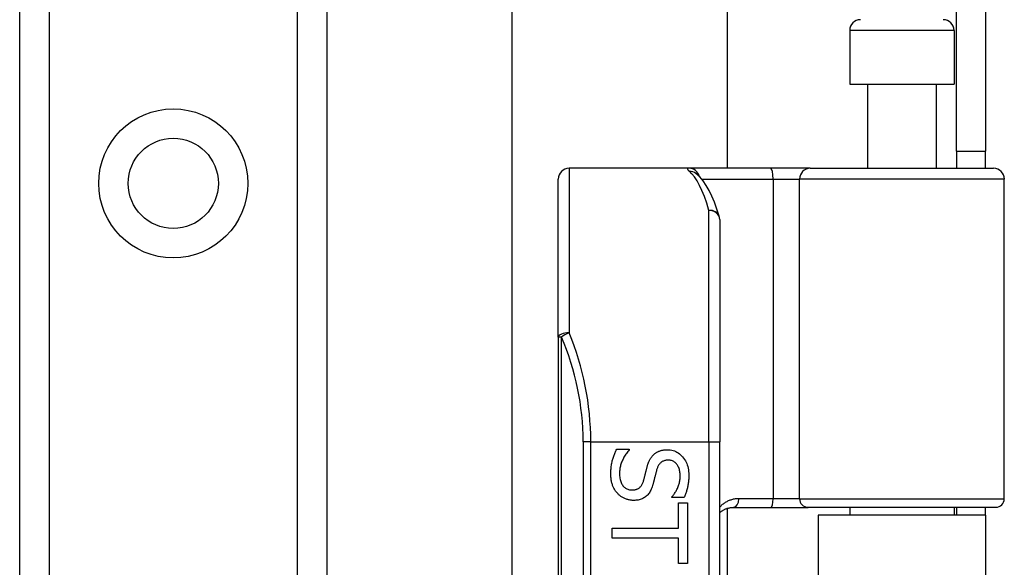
# Model space of a CAD drawing. Header units: inches. Extents: x 2.3 to 72.2, y 3.3 to 39.4.
# Tile 28 of 77: x 12.4 to 14.2, y 12.3 to 13.3. Entities that reach past the tile are written whole.
import ezdxf

# ---------------------------------------------------------------- set-up
doc = ezdxf.new("R2010")
doc.units = ezdxf.units.IN
doc.header["$MEASUREMENT"] = 0
doc.layers.add('Visible Edges(ANSI)', color=7, linetype='Continuous', lineweight=25)
doc.layers.add('Visible Tangent Edges(ANSI)', color=7, linetype='Continuous', lineweight=25)

msp = doc.modelspace()

# ---------------------------------------------------------------- linework, layer by layer
at = {"layer": 'Visible Edges(ANSI)'}
for p, q in [((12.4071, 8.7737), (12.4071, 26.1595)), ((12.9691, 26.1595), (12.9691, 8.7737)), ((13.308, 12.2501), (13.308, 22.6832)), ((13.7017, 21.8681), (13.7017, 13.0651)), ((14.1211, 13.0961), (14.1211, 13.4081)), ((14.1741, 13.4081), (14.1741, 13.0961)), ((13.9257, 13.3171), (13.9257, 13.2187)), ((14.1166, 13.3171), (14.1166, 13.2187)), ((13.9257, 13.2187), (14.1166, 13.2187)), ((13.9581, 13.2187), (13.9581, 13.0651)), ((14.0841, 13.2187), (14.0841, 13.0651)), ((14.1211, 13.0961), (14.1741, 13.0961)), ((14.1211, 13.0961), (14.1211, 13.0651)), ((14.1741, 13.0651), (14.1741, 13.0961)), ((13.6318, 13.0651), (13.4123, 13.0651)), ((13.7812, 13.0651), (13.6318, 13.0651)), ((13.8536, 13.0651), (13.7812, 13.0651)), ((13.8536, 13.0651), (14.189, 13.0651)), ((13.3926, 12.7562), (13.3926, 13.0454)), ((13.6445, 13.0557), (13.644, 13.0561)), ((14.2086, 12.4608), (14.2086, 13.0454)), ((13.6879, 12.9714), (13.6879, 12.5651)), ((13.3926, 12.7562), (13.3926, 10.874)), ((13.6879, 11.0651), (13.6879, 12.5651)), ((13.4995, 12.5514), (13.5225, 12.5514)), ((13.5225, 12.5514), (13.5225, 12.55)), ((13.6006, 12.4631), (13.6006, 12.4644)), ((13.6225, 12.4631), (13.6006, 12.4631)), ((13.6127, 12.4531), (13.629, 12.4531)), ((13.6127, 12.4069), (13.6127, 12.4531)), ((13.629, 12.4531), (13.629, 12.3423)), ((13.7017, 12.4432), (13.7017, 11.1871)), ((13.7137, 12.445), (13.7821, 12.445)), ((13.7821, 12.445), (13.8496, 12.445)), ((14.1929, 12.445), (13.8496, 12.445)), ((14.1741, 12.4306), (13.8681, 12.4306)), ((13.8681, 12.4306), (13.8681, 11.1996)), ((13.9257, 12.445), (13.9257, 12.4306)), ((14.1166, 12.445), (14.1166, 12.4306)), ((14.1211, 12.445), (14.1211, 12.4306)), ((14.1741, 12.4306), (14.1741, 12.445)), ((14.1741, 12.4306), (14.1741, 11.1996)), ((13.4912, 12.3886), (13.4912, 12.4069)), ((13.4912, 12.4069), (13.6127, 12.4069)), ((13.6127, 12.3886), (13.4912, 12.3886)), ((13.6127, 12.3423), (13.6127, 12.3886)), ((13.629, 12.3423), (13.6127, 12.3423))]:
    msp.add_line(p, q, dxfattribs=at)
at = {"layer": 'Visible Edges(ANSI)', "flags": 128}
for points in [[(13.687, 12.9772), (13.6827, 12.9905), (13.6782, 13.0029), (13.6734, 13.0142), (13.6685, 13.0245), (13.6632, 13.0338), (13.6576, 13.0421), (13.6514, 13.0494), (13.6445, 13.0557)], [(13.4887, 12.5062), (13.4888, 12.5086), (13.4888, 12.511), (13.4889, 12.5134), (13.4891, 12.5156), (13.4893, 12.5179), (13.4895, 12.52), (13.4898, 12.5221), (13.4901, 12.5241), (13.4905, 12.5261), (13.4909, 12.528), (13.4914, 12.5298), (13.4919, 12.5316), (13.4924, 12.5334), (13.493, 12.5351), (13.4935, 12.5368), (13.4941, 12.5385), (13.4947, 12.5402), (13.4953, 12.5418), (13.496, 12.5434), (13.4966, 12.5451), (13.4973, 12.5467), (13.498, 12.5483), (13.4987, 12.5498), (13.4995, 12.5514)], [(13.5225, 12.55), (13.5211, 12.5485), (13.5197, 12.547), (13.5185, 12.5454), (13.5172, 12.5437), (13.5161, 12.5421), (13.5149, 12.5404), (13.5139, 12.5387), (13.5128, 12.5369), (13.5119, 12.5351), (13.511, 12.5333), (13.5101, 12.5314), (13.5093, 12.5296), (13.5085, 12.5277), (13.5079, 12.5258), (13.5072, 12.5239), (13.5067, 12.522), (13.5062, 12.5202), (13.5058, 12.5183), (13.5054, 12.5165), (13.5051, 12.5147), (13.5049, 12.5129), (13.5047, 12.5111), (13.5046, 12.5093), (13.5046, 12.5075)], [(13.555, 12.5187), (13.5553, 12.5198), (13.5556, 12.521), (13.556, 12.5221), (13.5563, 12.5233), (13.5567, 12.5244), (13.5571, 12.5254), (13.5575, 12.5265), (13.5579, 12.5275), (13.5583, 12.5285), (13.5588, 12.5295), (13.5592, 12.5305), (13.5597, 12.5315), (13.5602, 12.5324), (13.5607, 12.5333), (13.5612, 12.5342), (13.5618, 12.5351), (13.5624, 12.5359), (13.563, 12.5368), (13.5636, 12.5376), (13.5643, 12.5384), (13.565, 12.5392), (13.5657, 12.54), (13.5664, 12.5407), (13.5671, 12.5414)], [(13.5671, 12.5414), (13.5679, 12.5421), (13.5687, 12.5428), (13.5695, 12.5435), (13.5704, 12.5441), (13.5712, 12.5447), (13.5721, 12.5452), (13.573, 12.5458), (13.5739, 12.5463), (13.5749, 12.5467), (13.5759, 12.5472), (13.5768, 12.5476), (13.5779, 12.548), (13.5789, 12.5484), (13.58, 12.5488), (13.581, 12.5491), (13.5822, 12.5493), (13.5833, 12.5496), (13.5845, 12.5498), (13.5857, 12.55), (13.5869, 12.5501), (13.5881, 12.5502), (13.5894, 12.5503), (13.5907, 12.5504), (13.592, 12.5504)], [(13.592, 12.5504), (13.5948, 12.5503), (13.5975, 12.55), (13.6001, 12.5496), (13.6026, 12.5489), (13.6051, 12.5481), (13.6074, 12.5471), (13.6097, 12.5459), (13.612, 12.5446), (13.6141, 12.543), (13.6162, 12.5413), (13.6182, 12.5394), (13.6201, 12.5373), (13.6219, 12.5351), (13.6236, 12.5328), (13.6251, 12.5303), (13.6264, 12.5278), (13.6276, 12.5252), (13.6286, 12.5225), (13.6295, 12.5196), (13.6302, 12.5167), (13.6307, 12.5137), (13.6311, 12.5106), (13.6314, 12.5074), (13.6315, 12.504)], [(13.5939, 12.5313), (13.5925, 12.5313), (13.5911, 12.5312), (13.5898, 12.531), (13.5885, 12.5308), (13.5873, 12.5305), (13.5861, 12.5301), (13.585, 12.5297), (13.5839, 12.5292), (13.5828, 12.5287), (13.5819, 12.5281), (13.5809, 12.5274), (13.58, 12.5267), (13.5792, 12.5259), (13.5784, 12.525), (13.5776, 12.5241), (13.5769, 12.5231), (13.5762, 12.5221), (13.5756, 12.521), (13.5749, 12.5199), (13.5744, 12.5187), (13.5738, 12.5174), (13.5734, 12.5161), (13.5729, 12.5147), (13.5725, 12.5133)], [(13.6156, 12.5028), (13.6156, 12.5049), (13.6154, 12.5069), (13.6152, 12.5089), (13.6149, 12.5108), (13.6146, 12.5126), (13.6141, 12.5143), (13.6136, 12.516), (13.6129, 12.5176), (13.6122, 12.5192), (13.6115, 12.5207), (13.6106, 12.5221), (13.6096, 12.5234), (13.6086, 12.5247), (13.6075, 12.5258), (13.6064, 12.5269), (13.6052, 12.5278), (13.604, 12.5286), (13.6027, 12.5293), (13.6014, 12.5299), (13.6, 12.5304), (13.5986, 12.5308), (13.5971, 12.5311), (13.5955, 12.5312), (13.5939, 12.5313)], [(13.5013, 12.4702), (13.5003, 12.4713), (13.4993, 12.4725), (13.4984, 12.4736), (13.4975, 12.4748), (13.4967, 12.476), (13.4959, 12.4772), (13.4952, 12.4785), (13.4945, 12.4798), (13.4938, 12.4811), (13.4931, 12.4824), (13.4925, 12.4838), (13.492, 12.4852), (13.4915, 12.4866), (13.491, 12.4881), (13.4906, 12.4896), (13.4902, 12.4912), (13.4898, 12.4929), (13.4896, 12.4946), (13.4893, 12.4964), (13.4891, 12.4982), (13.4889, 12.5001), (13.4888, 12.5021), (13.4888, 12.5041), (13.4887, 12.5062)], [(13.5046, 12.5075), (13.5046, 12.505), (13.5048, 12.5026), (13.505, 12.5004), (13.5053, 12.4982), (13.5057, 12.4961), (13.5062, 12.4942), (13.5068, 12.4923), (13.5074, 12.4906), (13.5082, 12.4889), (13.509, 12.4873), (13.5099, 12.4859), (13.5109, 12.4846), (13.512, 12.4833), (13.5131, 12.4822), (13.5143, 12.4812), (13.5156, 12.4802), (13.5169, 12.4794), (13.5182, 12.4787), (13.5197, 12.4781), (13.5211, 12.4777), (13.5227, 12.4773), (13.5243, 12.477), (13.5259, 12.4768), (13.5276, 12.4768)], [(13.5487, 12.4938), (13.549, 12.4948), (13.5493, 12.4959), (13.5496, 12.4969), (13.5498, 12.4979), (13.5501, 12.4989), (13.5504, 12.4999), (13.5506, 12.5008), (13.5508, 12.5018), (13.5511, 12.5027), (13.5513, 12.5036), (13.5515, 12.5045), (13.5517, 12.5054), (13.5519, 12.5063), (13.5522, 12.5073), (13.5524, 12.5083), (13.5526, 12.5093), (13.5529, 12.5103), (13.5532, 12.5114), (13.5534, 12.5125), (13.5537, 12.5137), (13.554, 12.5149), (13.5543, 12.5161), (13.5546, 12.5174), (13.555, 12.5187)], [(13.5725, 12.5133), (13.5722, 12.5123), (13.572, 12.5113), (13.5717, 12.5102), (13.5714, 12.5091), (13.5711, 12.508), (13.5708, 12.5068), (13.5705, 12.5056), (13.5702, 12.5044), (13.5699, 12.5031), (13.5696, 12.5018), (13.5693, 12.5005), (13.5689, 12.4991), (13.5686, 12.4977), (13.5683, 12.4963), (13.5679, 12.495), (13.5676, 12.4938), (13.5673, 12.4925), (13.567, 12.4914), (13.5667, 12.4902), (13.5664, 12.4891), (13.5661, 12.488), (13.5658, 12.487), (13.5655, 12.486), (13.5652, 12.4851)], [(13.6006, 12.4644), (13.6016, 12.4655), (13.6026, 12.4667), (13.6036, 12.4679), (13.6045, 12.4692), (13.6054, 12.4705), (13.6063, 12.4719), (13.6071, 12.4733), (13.608, 12.4748), (13.6088, 12.4764), (13.6096, 12.4779), (13.6104, 12.4796), (13.6111, 12.4813), (13.6118, 12.483), (13.6125, 12.4847), (13.6131, 12.4865), (13.6136, 12.4882), (13.6141, 12.49), (13.6145, 12.4918), (13.6148, 12.4936), (13.6151, 12.4954), (13.6153, 12.4972), (13.6155, 12.4991), (13.6156, 12.5009), (13.6156, 12.5028)], [(13.6315, 12.504), (13.6314, 12.5021), (13.6314, 12.5002), (13.6313, 12.4983), (13.6312, 12.4964), (13.6311, 12.4946), (13.6309, 12.4928), (13.6307, 12.4909), (13.6304, 12.4892), (13.6302, 12.4874), (13.6299, 12.4856), (13.6295, 12.4839), (13.6292, 12.4822), (13.6288, 12.4805), (13.6283, 12.4788), (13.6279, 12.4771), (13.6274, 12.4755), (13.6269, 12.4738), (13.6264, 12.4722), (13.6258, 12.4707), (13.6252, 12.4691), (13.6246, 12.4676), (13.6239, 12.466), (13.6232, 12.4645), (13.6225, 12.4631)], [(13.5276, 12.4768), (13.529, 12.4768), (13.5303, 12.4769), (13.5315, 12.477), (13.5328, 12.4772), (13.5339, 12.4775), (13.5351, 12.4778), (13.5362, 12.4782), (13.5372, 12.4786), (13.5382, 12.4791), (13.5392, 12.4796), (13.5401, 12.4802), (13.541, 12.4809), (13.5418, 12.4816), (13.5426, 12.4824), (13.5434, 12.4832), (13.5441, 12.4841), (13.5448, 12.4851), (13.5455, 12.4861), (13.5461, 12.4872), (13.5467, 12.4884), (13.5473, 12.4897), (13.5478, 12.491), (13.5483, 12.4923), (13.5487, 12.4938)], [(13.5652, 12.4851), (13.5645, 12.4827), (13.5637, 12.4805), (13.5628, 12.4784), (13.5618, 12.4764), (13.5608, 12.4746), (13.5598, 12.4728), (13.5587, 12.4711), (13.5575, 12.4695), (13.5562, 12.4681), (13.5549, 12.4667), (13.5535, 12.4654), (13.5521, 12.4643), (13.5506, 12.4632), (13.5491, 12.4623), (13.5475, 12.4614), (13.5458, 12.4606), (13.5441, 12.4599), (13.5423, 12.4593), (13.5405, 12.4588), (13.5386, 12.4584), (13.5367, 12.4581), (13.5347, 12.4579), (13.5326, 12.4577), (13.5305, 12.4577)], [(13.5305, 12.4577), (13.5292, 12.4577), (13.5278, 12.4578), (13.5265, 12.4579), (13.5251, 12.4581), (13.5238, 12.4583), (13.5224, 12.4585), (13.5211, 12.4588), (13.5198, 12.4592), (13.5185, 12.4596), (13.5172, 12.46), (13.5158, 12.4605), (13.5145, 12.461), (13.5133, 12.4616), (13.512, 12.4622), (13.5108, 12.4628), (13.5096, 12.4635), (13.5084, 12.4642), (13.5073, 12.4649), (13.5062, 12.4657), (13.5052, 12.4666), (13.5041, 12.4674), (13.5031, 12.4683), (13.5022, 12.4692), (13.5013, 12.4702)], [(13.6879, 12.4355), (13.6888, 12.4362), (13.6897, 12.4369), (13.6906, 12.4376), (13.6915, 12.4382), (13.6925, 12.4388), (13.6934, 12.4394), (13.6944, 12.44), (13.6954, 12.4405), (13.6964, 12.4411), (13.6975, 12.4415), (13.6985, 12.442), (13.6996, 12.4424), (13.7007, 12.4428), (13.7018, 12.4432), (13.7029, 12.4435), (13.7041, 12.4438), (13.7052, 12.4441), (13.7064, 12.4444), (13.7076, 12.4446), (13.7088, 12.4447), (13.71, 12.4449), (13.7112, 12.445), (13.7124, 12.445), (13.7137, 12.445)]]:
    msp.add_lwpolyline(points, dxfattribs=at)
at = {"layer": 'Visible Edges(ANSI)'}
msp.add_circle((12.6881, 13.0375), 0.0825, dxfattribs=at)
for centre, radius, start, end in [((13.9454, 13.3171), 0.0197, 90, 180), ((14.0969, 13.3171), 0.0197, 0, 90), ((13.4123, 13.0454), 0.0197, 90, 180), ((14.189, 13.0454), 0.0197, 0, 90), ((13.6682, 12.9714), 0.0197, 0, 17.0415), ((14.1929, 12.4608), 0.0157, 270, 0)]:
    msp.add_arc(centre, radius, start, end, dxfattribs=at)
at = {"layer": 'Visible Tangent Edges(ANSI)'}
for p, q in [((12.461, 26.1595), (12.461, 8.7737)), ((12.9153, 8.7737), (12.9153, 26.1595)), ((14.1166, 13.3171), (13.9257, 13.3171)), ((13.4123, 13.0651), (13.4123, 12.764)), ((13.655, 13.0454), (13.7857, 13.0454)), ((13.7857, 13.0454), (13.7857, 12.4608)), ((13.7857, 13.0454), (13.8339, 13.0454)), ((14.2086, 13.0454), (13.8339, 13.0454)), ((13.8339, 12.4608), (13.8339, 13.0454)), ((13.6682, 12.5651), (13.6682, 12.988)), ((13.3984, 12.7562), (13.3926, 12.7562)), ((13.3984, 10.874), (13.3984, 12.7562)), ((13.452, 12.5651), (13.4381, 12.5651)), ((13.4381, 12.5651), (13.4381, 11.0651)), ((13.452, 12.5651), (13.6682, 12.5651)), ((13.452, 11.0651), (13.452, 12.5651)), ((13.6682, 12.5651), (13.6682, 11.0651)), ((13.6682, 12.5651), (13.6879, 12.5651)), ((13.7857, 12.4608), (13.7228, 12.4608)), ((13.8339, 12.4608), (13.7857, 12.4608)), ((13.8339, 12.4608), (14.2086, 12.4608))]:
    msp.add_line(p, q, dxfattribs=at)
at = {"layer": 'Visible Tangent Edges(ANSI)', "flags": 128}
for points in [[(13.6318, 13.0651), (13.6313, 13.0651), (13.6308, 13.0651), (13.6304, 13.065), (13.6301, 13.065), (13.6298, 13.0649), (13.6295, 13.0648), (13.6293, 13.0647), (13.6291, 13.0645), (13.629, 13.0643), (13.6289, 13.0642), (13.6289, 13.064), (13.6289, 13.0637), (13.6289, 13.0635), (13.629, 13.0632), (13.6292, 13.063), (13.6293, 13.0627), (13.6296, 13.0623), (13.6299, 13.062), (13.6302, 13.0617), (13.6305, 13.0613), (13.6309, 13.0609), (13.6314, 13.0605), (13.6319, 13.0601), (13.6324, 13.0596)], [(13.7228, 12.4608), (13.7211, 12.4608), (13.7194, 12.4607), (13.7178, 12.4605), (13.7161, 12.4603), (13.7145, 12.46), (13.7128, 12.4597), (13.7112, 12.4593), (13.7097, 12.4589), (13.7081, 12.4584), (13.7066, 12.4579), (13.7051, 12.4573), (13.7036, 12.4567), (13.7021, 12.456), (13.7007, 12.4552), (13.6993, 12.4545), (13.6979, 12.4537), (13.6966, 12.4528), (13.6953, 12.4519), (13.694, 12.451), (13.6927, 12.45), (13.6915, 12.449), (13.6903, 12.4479), (13.6891, 12.4468), (13.6879, 12.4456)]]:
    msp.add_lwpolyline(points, dxfattribs=at)
at = {"layer": 'Visible Tangent Edges(ANSI)'}
msp.add_circle((12.6881, 13.0375), 0.1363, dxfattribs=at)
msp.add_arc((12.9577, 12.5651), 0.4803, 0, 23.4439, dxfattribs=at)
for centre, major_axis, ratio, start_param, end_param in [((13.6318, 13.0454), (0, 0.0197), 0.985236, 4.962801, 6.283185), ((13.7812, 13.0454), (0, 0.0197), 0.225879, 4.712389, 6.283185), ((13.8536, 13.0454), (0, 0.0197), 0.998608, 0, 1.570796), ((13.6324, 13.0401), (0.012, 0.0156), 0.971402, 0, 0.672693), ((13.6187, 12.5651), (0, -0.5), 0.185699, 2.578938, 2.993098), ((13.6682, 12.9714), (0.0188, 0.0058), 0.834757, 0, 1.320298), ((13.6682, 12.9714), (0.0197, 0), 0.845842, 0, 1.570796), ((13.4123, 12.7562), (-0.0197, 0), 0.39785, 4.712389, 6.283185), ((13.4123, 12.7562), (0.0181, 0.0078), 0.369668, 1.411843, 2.276718), ((12.9717, 12.5651), (0, 0.5), 0.96063, 4.712389, 5.121562), ((13.7137, 12.4608), (0, -0.0157), 0.580671, 0, 1.570796), ((13.7821, 12.4608), (0, -0.0157), 0.225879, 0, 1.570796), ((13.8496, 12.4608), (0, -0.0157), 0.998608, 4.712389, 6.283185)]:
    msp.add_ellipse(centre, major_axis=major_axis, ratio=ratio, start_param=start_param, end_param=end_param, dxfattribs=at)

doc.saveas('drawing.dxf')
